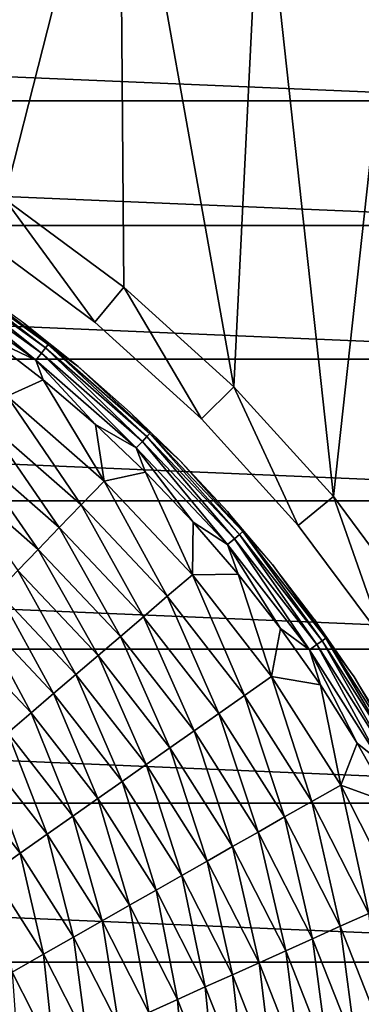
# Model space of a CAD drawing. Header units: millimetres. Extents: x -43.6 to 43.6, y -43.6 to 43.6.
# Tile 256 of 256: x 9.4 to 13.1, y 5 to 15.8. Entities that reach past the tile are written whole.
import ezdxf

# ---------------------------------------------------------------- set-up
doc = ezdxf.new("R2010")
doc.units = ezdxf.units.MM
doc.header["$LTSCALE"] = 52.148148
for name, color, linetype in [('135', 7, 'CONTINUOUS'), ('137', 7, 'CONTINUOUS'), ('141', 7, 'CONTINUOUS'), ('143', 7, 'CONTINUOUS'), ('146', 7, 'CONTINUOUS'), ('149', 7, 'CONTINUOUS')]:
    doc.layers.add(name, color=color, linetype=linetype)

msp = doc.modelspace()

# ---------------------------------------------------------------- linework, layer by layer
at = {"layer": '135', "color": 96, "linetype": 'Continuous', "true_color": 0x008000}
for points in [[(10.485, 18.77, -7.479), (8.855, 19.592, -7.479), (9.222, 13.802, -7.479), (10.485, 18.77, -7.479)], [(10.531, 12.832, -7.479), (10.485, 18.77, -7.479), (9.222, 13.802, -7.479), (10.531, 12.832, -7.479)], [(12.039, 17.813, -7.479), (10.485, 18.77, -7.479), (11.738, 11.738, -7.479), (12.039, 17.813, -7.479)], [(11.738, 11.738, -7.479), (10.485, 18.77, -7.479), (10.531, 12.832, -7.479), (11.738, 11.738, -7.479)], [(12.832, 10.531, -7.479), (12.039, 17.813, -7.479), (11.738, 11.738, -7.479), (12.832, 10.531, -7.479)], [(13.507, 16.728, -7.479), (12.039, 17.813, -7.479), (12.832, 10.531, -7.479), (13.507, 16.728, -7.479)], [(13.802, 9.222, -7.479), (13.507, 16.728, -7.479), (12.832, 10.531, -7.479), (13.802, 9.222, -7.479)]]:
    msp.add_3dface(points, dxfattribs=at)
at = {"layer": '137', "color": 96, "linetype": 'Continuous', "true_color": 0x008000}
for points in [[(10.214, 12.445, -7.979), (8.945, 13.387, -7.979), (10.214, 12.445, -9.629), (10.214, 12.445, -7.979)], [(10.214, 12.445, -9.629), (8.945, 13.387, -7.979), (8.945, 13.387, -9.629), (10.214, 12.445, -9.629)], [(11.384, 11.384, -7.979), (10.214, 12.445, -7.979), (11.384, 11.384, -9.629), (11.384, 11.384, -7.979)], [(11.384, 11.384, -9.629), (10.214, 12.445, -7.979), (10.214, 12.445, -9.629), (11.384, 11.384, -9.629)], [(12.445, 10.214, -7.979), (11.384, 11.384, -7.979), (12.445, 10.214, -9.629), (12.445, 10.214, -7.979)], [(12.445, 10.214, -9.629), (11.384, 11.384, -7.979), (11.384, 11.384, -9.629), (12.445, 10.214, -9.629)], [(13.387, 8.945, -7.979), (12.445, 10.214, -7.979), (13.387, 8.945, -9.629), (13.387, 8.945, -7.979)], [(13.387, 8.945, -9.629), (12.445, 10.214, -7.979), (12.445, 10.214, -9.629), (13.387, 8.945, -9.629)]]:
    msp.add_3dface(points, dxfattribs=at)
at = {"layer": '141', "color": 96, "linetype": 'Continuous', "true_color": 0x008000}
for points in [[(9.222, 13.802, -7.479), (8.945, 13.387, -7.979), (10.214, 12.445, -7.979), (9.222, 13.802, -7.479)], [(10.531, 12.832, -7.479), (9.222, 13.802, -7.479), (10.214, 12.445, -7.979), (10.531, 12.832, -7.479)], [(10.531, 12.832, -7.479), (10.214, 12.445, -7.979), (11.384, 11.384, -7.979), (10.531, 12.832, -7.479)], [(11.738, 11.738, -7.479), (10.531, 12.832, -7.479), (11.384, 11.384, -7.979), (11.738, 11.738, -7.479)], [(11.738, 11.738, -7.479), (11.384, 11.384, -7.979), (12.445, 10.214, -7.979), (11.738, 11.738, -7.479)], [(12.832, 10.531, -7.479), (11.738, 11.738, -7.479), (12.445, 10.214, -7.979), (12.832, 10.531, -7.479)], [(12.832, 10.531, -7.479), (12.445, 10.214, -7.979), (13.387, 8.945, -7.979), (12.832, 10.531, -7.479)], [(13.802, 9.222, -7.479), (12.832, 10.531, -7.479), (13.387, 8.945, -7.979), (13.802, 9.222, -7.479)]]:
    msp.add_3dface(points, dxfattribs=at)
at = {"layer": '143', "color": 9, "linetype": 'Continuous', "true_color": 0xc2bdad}
for points in [[(-14.205, 16.139, -75.529), (15.522, 14.877, -75.529), (-15.522, 14.877, -75.529), (-14.205, 16.139, -75.529)], [(14.205, 16.139, -75.529), (15.522, 14.877, -75.529), (-14.205, 16.139, -75.529), (14.205, 16.139, -75.529)], [(-15.522, 14.877, -75.529), (16.728, 13.507, -75.529), (-16.728, 13.507, -75.529), (-15.522, 14.877, -75.529)], [(15.522, 14.877, -75.529), (16.728, 13.507, -75.529), (-15.522, 14.877, -75.529), (15.522, 14.877, -75.529)], [(-16.728, 13.507, -75.529), (17.813, 12.039, -75.529), (-17.813, 12.039, -75.529), (-16.728, 13.507, -75.529)], [(16.728, 13.507, -75.529), (17.813, 12.039, -75.529), (-16.728, 13.507, -75.529), (16.728, 13.507, -75.529)], [(-17.813, 12.039, -75.529), (18.77, 10.485, -75.529), (-18.77, 10.485, -75.529), (-17.813, 12.039, -75.529)], [(17.813, 12.039, -75.529), (18.77, 10.485, -75.529), (-17.813, 12.039, -75.529), (17.813, 12.039, -75.529)], [(-18.77, 10.485, -75.529), (19.591, 8.856, -75.529), (-19.591, 8.856, -75.529), (-18.77, 10.485, -75.529)], [(18.77, 10.485, -75.529), (19.591, 8.856, -75.529), (-18.77, 10.485, -75.529), (18.77, 10.485, -75.529)], [(-19.591, 8.856, -75.529), (20.272, 7.162, -75.529), (-20.272, 7.162, -75.529), (-19.591, 8.856, -75.529)], [(19.591, 8.856, -75.529), (20.272, 7.162, -75.529), (-19.591, 8.856, -75.529), (19.591, 8.856, -75.529)], [(-20.272, 7.162, -75.529), (20.806, 5.418, -75.529), (-20.806, 5.418, -75.529), (-20.272, 7.162, -75.529)], [(20.272, 7.162, -75.529), (20.806, 5.418, -75.529), (-20.272, 7.162, -75.529), (20.272, 7.162, -75.529)], [(-20.806, 5.418, -75.529), (21.191, 3.634, -75.529), (-21.191, 3.634, -75.529), (-20.806, 5.418, -75.529)], [(20.806, 5.418, -75.529), (21.191, 3.634, -75.529), (-20.806, 5.418, -75.529), (20.806, 5.418, -75.529)]]:
    msp.add_3dface(points, dxfattribs=at)
at = {"layer": '146', "linetype": 'Continuous'}
for points in [[(9.044, 12.279, -7.727), (9.25, 11.633, -7.357), (9.644, 11.814, -7.727), (9.044, 12.279, -7.727)], [(9.25, 11.633, -7.357), (10.314, 10.701, -7.357), (9.644, 11.814, -7.727), (9.25, 11.633, -7.357)], [(9.644, 11.814, -7.727), (10.314, 10.701, -7.357), (10.219, 11.321, -7.727), (9.644, 11.814, -7.727)], [(10.061, 10.439, -6.926), (9.25, 11.633, -7.357), (9.023, 11.348, -6.926), (10.061, 10.439, -6.926)], [(10.314, 10.701, -7.357), (9.25, 11.633, -7.357), (10.061, 10.439, -6.926), (10.314, 10.701, -7.357)], [(9.821, 10.19, -6.442), (9.023, 11.348, -6.926), (8.808, 11.078, -6.442), (9.821, 10.19, -6.442)], [(10.061, 10.439, -6.926), (9.023, 11.348, -6.926), (9.821, 10.19, -6.442), (10.061, 10.439, -6.926)], [(10.219, 11.321, -7.727), (10.314, 10.701, -7.357), (10.768, 10.799, -7.727), (10.219, 11.321, -7.727)], [(9.591, 9.951, -5.913), (8.808, 11.078, -6.442), (8.602, 10.818, -5.913), (9.591, 9.951, -5.913)], [(9.821, 10.19, -6.442), (8.808, 11.078, -6.442), (9.591, 9.951, -5.913), (9.821, 10.19, -6.442)], [(9.591, 9.951, -5.913), (8.602, 10.818, -5.913), (9.366, 9.718, -5.344), (9.591, 9.951, -5.913)], [(10.314, 10.701, -7.357), (11.284, 9.672, -7.357), (10.768, 10.799, -7.727), (10.314, 10.701, -7.357)], [(10.768, 10.799, -7.727), (11.284, 9.672, -7.357), (11.291, 10.251, -7.727), (10.768, 10.799, -7.727)], [(11.008, 9.435, -6.926), (10.314, 10.701, -7.357), (10.061, 10.439, -6.926), (11.008, 9.435, -6.926)], [(11.284, 9.672, -7.357), (10.314, 10.701, -7.357), (11.008, 9.435, -6.926), (11.284, 9.672, -7.357)], [(10.746, 9.211, -6.442), (10.061, 10.439, -6.926), (9.821, 10.19, -6.442), (10.746, 9.211, -6.442)], [(11.008, 9.435, -6.926), (10.061, 10.439, -6.926), (10.746, 9.211, -6.442), (11.008, 9.435, -6.926)], [(10.494, 8.995, -5.913), (9.821, 10.19, -6.442), (9.591, 9.951, -5.913), (10.494, 8.995, -5.913)], [(10.746, 9.211, -6.442), (9.821, 10.19, -6.442), (10.494, 8.995, -5.913), (10.746, 9.211, -6.442)], [(11.291, 10.251, -7.727), (11.284, 9.672, -7.357), (11.786, 9.678, -7.727), (11.291, 10.251, -7.727)], [(10.248, 8.784, -5.344), (9.591, 9.951, -5.913), (9.366, 9.718, -5.344), (10.248, 8.784, -5.344)], [(10.494, 8.995, -5.913), (9.591, 9.951, -5.913), (10.248, 8.784, -5.344), (10.494, 8.995, -5.913)], [(10.005, 8.576, -4.745), (9.366, 9.718, -5.344), (9.144, 9.488, -4.745), (10.005, 8.576, -4.745)], [(10.248, 8.784, -5.344), (9.366, 9.718, -5.344), (10.005, 8.576, -4.745), (10.248, 8.784, -5.344)], [(11.855, 8.346, -6.926), (11.284, 9.672, -7.357), (11.008, 9.435, -6.926), (11.855, 8.346, -6.926)], [(11.284, 9.672, -7.357), (12.152, 8.556, -7.357), (11.786, 9.678, -7.727), (11.284, 9.672, -7.357)], [(12.152, 8.556, -7.357), (11.284, 9.672, -7.357), (11.855, 8.346, -6.926), (12.152, 8.556, -7.357)], [(11.786, 9.678, -7.727), (12.152, 8.556, -7.357), (12.252, 9.081, -7.727), (11.786, 9.678, -7.727)], [(9.761, 8.367, -4.12), (9.144, 9.488, -4.745), (8.921, 9.257, -4.12), (9.761, 8.367, -4.12)], [(10.005, 8.576, -4.745), (9.144, 9.488, -4.745), (9.761, 8.367, -4.12), (10.005, 8.576, -4.745)], [(11.572, 8.148, -6.442), (11.008, 9.435, -6.926), (10.746, 9.211, -6.442), (11.572, 8.148, -6.442)], [(11.855, 8.346, -6.926), (11.008, 9.435, -6.926), (11.572, 8.148, -6.442), (11.855, 8.346, -6.926)], [(9.513, 8.154, -3.478), (8.921, 9.257, -4.12), (8.695, 9.022, -3.478), (9.513, 8.154, -3.478)], [(9.761, 8.367, -4.12), (8.921, 9.257, -4.12), (9.513, 8.154, -3.478), (9.761, 8.367, -4.12)], [(11.301, 7.956, -5.913), (10.746, 9.211, -6.442), (10.494, 8.995, -5.913), (11.301, 7.956, -5.913)], [(11.572, 8.148, -6.442), (10.746, 9.211, -6.442), (11.301, 7.956, -5.913), (11.572, 8.148, -6.442)], [(9.513, 8.154, -3.478), (8.695, 9.022, -3.478), (9.259, 7.937, -2.822), (9.513, 8.154, -3.478)], [(11.036, 7.77, -5.344), (10.494, 8.995, -5.913), (10.248, 8.784, -5.344), (11.036, 7.77, -5.344)], [(11.301, 7.956, -5.913), (10.494, 8.995, -5.913), (11.036, 7.77, -5.344), (11.301, 7.956, -5.913)], [(12.252, 9.081, -7.727), (12.152, 8.556, -7.357), (12.688, 8.462, -7.727), (12.252, 9.081, -7.727)], [(10.775, 7.586, -4.745), (10.248, 8.784, -5.344), (10.005, 8.576, -4.745), (10.775, 7.586, -4.745)], [(11.036, 7.77, -5.344), (10.248, 8.784, -5.344), (10.775, 7.586, -4.745), (11.036, 7.77, -5.344)], [(10.512, 7.401, -4.12), (10.005, 8.576, -4.745), (9.761, 8.367, -4.12), (10.512, 7.401, -4.12)], [(10.775, 7.586, -4.745), (10.005, 8.576, -4.745), (10.512, 7.401, -4.12), (10.775, 7.586, -4.745)], [(12.594, 7.182, -6.926), (12.152, 8.556, -7.357), (11.855, 8.346, -6.926), (12.594, 7.182, -6.926)], [(12.152, 8.556, -7.357), (12.911, 7.362, -7.357), (12.688, 8.462, -7.727), (12.152, 8.556, -7.357)], [(12.911, 7.362, -7.357), (12.152, 8.556, -7.357), (12.594, 7.182, -6.926), (12.911, 7.362, -7.357)], [(12.688, 8.462, -7.727), (12.911, 7.362, -7.357), (13.092, 7.821, -7.727), (12.688, 8.462, -7.727)], [(10.245, 7.213, -3.478), (9.761, 8.367, -4.12), (9.513, 8.154, -3.478), (10.245, 7.213, -3.478)], [(10.512, 7.401, -4.12), (9.761, 8.367, -4.12), (10.245, 7.213, -3.478), (10.512, 7.401, -4.12)], [(12.295, 7.011, -6.442), (11.855, 8.346, -6.926), (11.572, 8.148, -6.442), (12.295, 7.011, -6.442)], [(12.594, 7.182, -6.926), (11.855, 8.346, -6.926), (12.295, 7.011, -6.442), (12.594, 7.182, -6.926)], [(9.972, 7.02, -2.822), (9.513, 8.154, -3.478), (9.259, 7.937, -2.822), (9.972, 7.02, -2.822)], [(10.245, 7.213, -3.478), (9.513, 8.154, -3.478), (9.972, 7.02, -2.822), (10.245, 7.213, -3.478)], [(12.006, 6.846, -5.913), (11.572, 8.148, -6.442), (11.301, 7.956, -5.913), (12.006, 6.846, -5.913)], [(12.295, 7.011, -6.442), (11.572, 8.148, -6.442), (12.006, 6.846, -5.913), (12.295, 7.011, -6.442)], [(9.688, 6.821, -2.161), (9.259, 7.937, -2.822), (8.996, 7.711, -2.161), (9.688, 6.821, -2.161)], [(9.972, 7.02, -2.822), (9.259, 7.937, -2.822), (9.688, 6.821, -2.161), (9.972, 7.02, -2.822)], [(11.725, 6.686, -5.344), (11.301, 7.956, -5.913), (11.036, 7.77, -5.344), (11.725, 6.686, -5.344)], [(12.006, 6.846, -5.913), (11.301, 7.956, -5.913), (11.725, 6.686, -5.344), (12.006, 6.846, -5.913)], [(13.092, 7.821, -7.727), (12.911, 7.362, -7.357), (13.465, 7.161, -7.727), (13.092, 7.821, -7.727)], [(9.393, 6.613, -1.498), (8.996, 7.711, -2.161), (8.722, 7.476, -1.498), (9.393, 6.613, -1.498)], [(9.688, 6.821, -2.161), (8.996, 7.711, -2.161), (9.393, 6.613, -1.498), (9.688, 6.821, -2.161)], [(11.447, 6.527, -4.745), (11.036, 7.77, -5.344), (10.775, 7.586, -4.745), (11.447, 6.527, -4.745)], [(11.725, 6.686, -5.344), (11.036, 7.77, -5.344), (11.447, 6.527, -4.745), (11.725, 6.686, -5.344)], [(11.168, 6.368, -4.12), (10.775, 7.586, -4.745), (10.512, 7.401, -4.12), (11.168, 6.368, -4.12)], [(11.447, 6.527, -4.745), (10.775, 7.586, -4.745), (11.168, 6.368, -4.12), (11.447, 6.527, -4.745)], [(9.393, 6.613, -1.498), (8.722, 7.476, -1.498), (9.083, 6.395, -0.839), (9.393, 6.613, -1.498)], [(10.885, 6.207, -3.478), (10.512, 7.401, -4.12), (10.245, 7.213, -3.478), (10.885, 6.207, -3.478)], [(11.168, 6.368, -4.12), (10.512, 7.401, -4.12), (10.885, 6.207, -3.478), (11.168, 6.368, -4.12)], [(13.22, 5.952, -6.926), (12.911, 7.362, -7.357), (12.594, 7.182, -6.926), (13.22, 5.952, -6.926)], [(12.911, 7.362, -7.357), (13.552, 6.101, -7.357), (13.465, 7.161, -7.727), (12.911, 7.362, -7.357)], [(13.552, 6.101, -7.357), (12.911, 7.362, -7.357), (13.22, 5.952, -6.926), (13.552, 6.101, -7.357)], [(10.594, 6.041, -2.822), (10.245, 7.213, -3.478), (9.972, 7.02, -2.822), (10.594, 6.041, -2.822)], [(10.885, 6.207, -3.478), (10.245, 7.213, -3.478), (10.594, 6.041, -2.822), (10.885, 6.207, -3.478)], [(12.905, 5.81, -6.442), (12.594, 7.182, -6.926), (12.295, 7.011, -6.442), (12.905, 5.81, -6.442)], [(13.22, 5.952, -6.926), (12.594, 7.182, -6.926), (12.905, 5.81, -6.442), (13.22, 5.952, -6.926)], [(10.293, 5.869, -2.161), (9.972, 7.02, -2.822), (9.688, 6.821, -2.161), (10.293, 5.869, -2.161)], [(10.594, 6.041, -2.822), (9.972, 7.02, -2.822), (10.293, 5.869, -2.161), (10.594, 6.041, -2.822)], [(12.603, 5.674, -5.913), (12.295, 7.011, -6.442), (12.006, 6.846, -5.913), (12.603, 5.674, -5.913)], [(12.905, 5.81, -6.442), (12.295, 7.011, -6.442), (12.603, 5.674, -5.913), (12.905, 5.81, -6.442)], [(9.979, 5.69, -1.498), (9.688, 6.821, -2.161), (9.393, 6.613, -1.498), (9.979, 5.69, -1.498)], [(10.293, 5.869, -2.161), (9.688, 6.821, -2.161), (9.979, 5.69, -1.498), (10.293, 5.869, -2.161)], [(12.307, 5.541, -5.344), (12.006, 6.846, -5.913), (11.725, 6.686, -5.344), (12.307, 5.541, -5.344)], [(12.603, 5.674, -5.913), (12.006, 6.846, -5.913), (12.307, 5.541, -5.344), (12.603, 5.674, -5.913)], [(9.65, 5.503, -0.839), (9.393, 6.613, -1.498), (9.083, 6.395, -0.839), (9.65, 5.503, -0.839)], [(9.979, 5.69, -1.498), (9.393, 6.613, -1.498), (9.65, 5.503, -0.839), (9.979, 5.69, -1.498)], [(12.015, 5.41, -4.745), (11.725, 6.686, -5.344), (11.447, 6.527, -4.745), (12.015, 5.41, -4.745)], [(12.307, 5.541, -5.344), (11.725, 6.686, -5.344), (12.015, 5.41, -4.745), (12.307, 5.541, -5.344)], [(11.723, 5.278, -4.12), (11.447, 6.527, -4.745), (11.168, 6.368, -4.12), (11.723, 5.278, -4.12)], [(12.015, 5.41, -4.745), (11.447, 6.527, -4.745), (11.723, 5.278, -4.12), (12.015, 5.41, -4.745)], [(9.65, 5.503, -0.839), (9.083, 6.395, -0.839), (9.304, 5.305, -0.188), (9.65, 5.503, -0.839)], [(11.425, 5.144, -3.478), (11.168, 6.368, -4.12), (10.885, 6.207, -3.478), (11.425, 5.144, -3.478)], [(11.723, 5.278, -4.12), (11.168, 6.368, -4.12), (11.425, 5.144, -3.478), (11.723, 5.278, -4.12)], [(11.12, 5.006, -2.822), (10.885, 6.207, -3.478), (10.594, 6.041, -2.822), (11.12, 5.006, -2.822)], [(11.425, 5.144, -3.478), (10.885, 6.207, -3.478), (11.12, 5.006, -2.822), (11.425, 5.144, -3.478)], [(10.804, 4.864, -2.161), (10.594, 6.041, -2.822), (10.293, 5.869, -2.161), (10.804, 4.864, -2.161)], [(11.12, 5.006, -2.822), (10.594, 6.041, -2.822), (10.804, 4.864, -2.161), (11.12, 5.006, -2.822)], [(13.399, 4.557, -6.442), (13.22, 5.952, -6.926), (12.905, 5.81, -6.442), (13.399, 4.557, -6.442)], [(10.475, 4.716, -1.498), (10.293, 5.869, -2.161), (9.979, 5.69, -1.498), (10.475, 4.716, -1.498)], [(10.804, 4.864, -2.161), (10.293, 5.869, -2.161), (10.475, 4.716, -1.498), (10.804, 4.864, -2.161)], [(13.085, 4.45, -5.913), (12.905, 5.81, -6.442), (12.603, 5.674, -5.913), (13.085, 4.45, -5.913)], [(13.399, 4.557, -6.442), (12.905, 5.81, -6.442), (13.085, 4.45, -5.913), (13.399, 4.557, -6.442)], [(10.129, 4.56, -0.839), (9.979, 5.69, -1.498), (9.65, 5.503, -0.839), (10.129, 4.56, -0.839)], [(10.475, 4.716, -1.498), (9.979, 5.69, -1.498), (10.129, 4.56, -0.839), (10.475, 4.716, -1.498)], [(12.778, 4.346, -5.344), (12.603, 5.674, -5.913), (12.307, 5.541, -5.344), (12.778, 4.346, -5.344)], [(13.085, 4.45, -5.913), (12.603, 5.674, -5.913), (12.778, 4.346, -5.344), (13.085, 4.45, -5.913)], [(12.475, 4.243, -4.745), (12.307, 5.541, -5.344), (12.015, 5.41, -4.745), (12.475, 4.243, -4.745)], [(12.778, 4.346, -5.344), (12.307, 5.541, -5.344), (12.475, 4.243, -4.745), (12.778, 4.346, -5.344)], [(9.766, 4.397, -0.188), (9.65, 5.503, -0.839), (9.304, 5.305, -0.188), (9.766, 4.397, -0.188)], [(10.129, 4.56, -0.839), (9.65, 5.503, -0.839), (9.766, 4.397, -0.188), (10.129, 4.56, -0.839)], [(12.171, 4.14, -4.12), (12.015, 5.41, -4.745), (11.723, 5.278, -4.12), (12.171, 4.14, -4.12)], [(12.475, 4.243, -4.745), (12.015, 5.41, -4.745), (12.171, 4.14, -4.12), (12.475, 4.243, -4.745)], [(9.766, 4.397, -0.188), (9.304, 5.305, -0.188), (9.384, 4.225, 0.449), (9.766, 4.397, -0.188)], [(11.862, 4.035, -3.478), (11.723, 5.278, -4.12), (11.425, 5.144, -3.478), (11.862, 4.035, -3.478)], [(12.171, 4.14, -4.12), (11.723, 5.278, -4.12), (11.862, 4.035, -3.478), (12.171, 4.14, -4.12)], [(11.546, 3.927, -2.822), (11.425, 5.144, -3.478), (11.12, 5.006, -2.822), (11.546, 3.927, -2.822)], [(11.862, 4.035, -3.478), (11.425, 5.144, -3.478), (11.546, 3.927, -2.822), (11.862, 4.035, -3.478)], [(11.217, 3.815, -2.161), (11.12, 5.006, -2.822), (10.804, 4.864, -2.161), (11.217, 3.815, -2.161)], [(11.546, 3.927, -2.822), (11.12, 5.006, -2.822), (11.217, 3.815, -2.161), (11.546, 3.927, -2.822)]]:
    msp.add_3dface(points, dxfattribs=at)
at = {"layer": '149', "linetype": 'Continuous'}
for points in [[(8.432, 12.967, -7.981), (9.627, 12.107, -7.981), (8.473, 13.029, -8.132), (8.432, 12.967, -7.981)], [(8.473, 13.029, -8.132), (9.673, 12.165, -8.132), (8.498, 13.069, -8.293), (8.473, 13.029, -8.132)], [(8.473, 13.029, -8.132), (9.627, 12.107, -7.981), (9.673, 12.165, -8.132), (8.473, 13.029, -8.132)], [(8.498, 13.069, -8.293), (9.673, 12.165, -8.132), (9.702, 12.202, -8.293), (8.498, 13.069, -8.293)], [(8.498, 13.069, -8.293), (9.702, 12.202, -8.293), (8.811, 12.884, -8.459), (8.498, 13.069, -8.293)], [(8.379, 12.885, -7.845), (9.566, 12.03, -7.845), (8.432, 12.967, -7.981), (8.379, 12.885, -7.845)], [(8.379, 12.885, -7.845), (9.044, 12.279, -7.727), (9.566, 12.03, -7.845), (8.379, 12.885, -7.845)], [(8.432, 12.967, -7.981), (9.566, 12.03, -7.845), (9.627, 12.107, -7.981), (8.432, 12.967, -7.981)], [(8.811, 12.884, -8.459), (9.702, 12.202, -8.293), (9.432, 12.437, -8.459), (8.811, 12.884, -8.459)], [(9.432, 12.437, -8.459), (9.702, 12.202, -8.293), (10.03, 11.96, -8.459), (9.432, 12.437, -8.459)], [(9.044, 12.279, -7.727), (9.644, 11.814, -7.727), (9.566, 12.03, -7.845), (9.044, 12.279, -7.727)], [(9.627, 12.107, -7.981), (10.734, 11.137, -7.981), (9.673, 12.165, -8.132), (9.627, 12.107, -7.981)], [(9.673, 12.165, -8.132), (10.785, 11.19, -8.132), (9.702, 12.202, -8.293), (9.673, 12.165, -8.132)], [(9.673, 12.165, -8.132), (10.734, 11.137, -7.981), (10.785, 11.19, -8.132), (9.673, 12.165, -8.132)], [(9.702, 12.202, -8.293), (10.785, 11.19, -8.132), (10.818, 11.225, -8.293), (9.702, 12.202, -8.293)], [(9.702, 12.202, -8.293), (10.818, 11.225, -8.293), (10.03, 11.96, -8.459), (9.702, 12.202, -8.293)], [(9.566, 12.03, -7.845), (10.666, 11.067, -7.845), (9.627, 12.107, -7.981), (9.566, 12.03, -7.845)], [(9.644, 11.814, -7.727), (10.219, 11.321, -7.727), (9.566, 12.03, -7.845), (9.644, 11.814, -7.727)], [(9.566, 12.03, -7.845), (10.219, 11.321, -7.727), (10.666, 11.067, -7.845), (9.566, 12.03, -7.845)], [(9.627, 12.107, -7.981), (10.666, 11.067, -7.845), (10.734, 11.137, -7.981), (9.627, 12.107, -7.981)], [(10.03, 11.96, -8.459), (10.818, 11.225, -8.293), (10.602, 11.456, -8.459), (10.03, 11.96, -8.459)], [(10.602, 11.456, -8.459), (10.818, 11.225, -8.293), (11.149, 10.924, -8.459), (10.602, 11.456, -8.459)], [(10.219, 11.321, -7.727), (10.768, 10.799, -7.727), (10.666, 11.067, -7.845), (10.219, 11.321, -7.727)], [(10.734, 11.137, -7.981), (11.744, 10.067, -7.981), (10.785, 11.19, -8.132), (10.734, 11.137, -7.981)], [(10.785, 11.19, -8.132), (11.8, 10.115, -8.132), (10.818, 11.225, -8.293), (10.785, 11.19, -8.132)], [(10.785, 11.19, -8.132), (11.744, 10.067, -7.981), (11.8, 10.115, -8.132), (10.785, 11.19, -8.132)], [(10.818, 11.225, -8.293), (11.8, 10.115, -8.132), (11.836, 10.146, -8.293), (10.818, 11.225, -8.293)], [(10.818, 11.225, -8.293), (11.836, 10.146, -8.293), (11.149, 10.924, -8.459), (10.818, 11.225, -8.293)], [(10.666, 11.067, -7.845), (11.67, 10.003, -7.845), (10.734, 11.137, -7.981), (10.666, 11.067, -7.845)], [(10.768, 10.799, -7.727), (11.291, 10.251, -7.727), (10.666, 11.067, -7.845), (10.768, 10.799, -7.727)], [(10.666, 11.067, -7.845), (11.291, 10.251, -7.727), (11.67, 10.003, -7.845), (10.666, 11.067, -7.845)], [(10.734, 11.137, -7.981), (11.67, 10.003, -7.845), (11.744, 10.067, -7.981), (10.734, 11.137, -7.981)], [(11.149, 10.924, -8.459), (11.836, 10.146, -8.293), (11.67, 10.366, -8.459), (11.149, 10.924, -8.459)], [(11.67, 10.366, -8.459), (11.836, 10.146, -8.293), (12.163, 9.784, -8.459), (11.67, 10.366, -8.459)], [(11.291, 10.251, -7.727), (11.786, 9.678, -7.727), (11.67, 10.003, -7.845), (11.291, 10.251, -7.727)], [(11.67, 10.003, -7.845), (12.568, 8.848, -7.845), (11.744, 10.067, -7.981), (11.67, 10.003, -7.845)], [(11.744, 10.067, -7.981), (12.648, 8.905, -7.981), (11.8, 10.115, -8.132), (11.744, 10.067, -7.981)], [(11.744, 10.067, -7.981), (12.568, 8.848, -7.845), (12.648, 8.905, -7.981), (11.744, 10.067, -7.981)], [(11.8, 10.115, -8.132), (12.708, 8.947, -8.132), (11.836, 10.146, -8.293), (11.8, 10.115, -8.132)], [(11.8, 10.115, -8.132), (12.648, 8.905, -7.981), (12.708, 8.947, -8.132), (11.8, 10.115, -8.132)], [(11.836, 10.146, -8.293), (12.708, 8.947, -8.132), (12.747, 8.974, -8.293), (11.836, 10.146, -8.293)], [(11.836, 10.146, -8.293), (12.747, 8.974, -8.293), (12.163, 9.784, -8.459), (11.836, 10.146, -8.293)], [(11.786, 9.678, -7.727), (12.252, 9.081, -7.727), (11.67, 10.003, -7.845), (11.786, 9.678, -7.727)], [(11.67, 10.003, -7.845), (12.252, 9.081, -7.727), (12.568, 8.848, -7.845), (11.67, 10.003, -7.845)], [(12.163, 9.784, -8.459), (12.747, 8.974, -8.293), (12.626, 9.177, -8.459), (12.163, 9.784, -8.459)], [(12.626, 9.177, -8.459), (12.747, 8.974, -8.293), (13.06, 8.549, -8.459), (12.626, 9.177, -8.459)], [(12.252, 9.081, -7.727), (12.688, 8.462, -7.727), (12.568, 8.848, -7.845), (12.252, 9.081, -7.727)], [(12.568, 8.848, -7.845), (13.352, 7.613, -7.845), (12.648, 8.905, -7.981), (12.568, 8.848, -7.845)], [(12.648, 8.905, -7.981), (13.437, 7.662, -7.981), (12.708, 8.947, -8.132), (12.648, 8.905, -7.981)], [(12.648, 8.905, -7.981), (13.352, 7.613, -7.845), (13.437, 7.662, -7.981), (12.648, 8.905, -7.981)], [(12.708, 8.947, -8.132), (13.501, 7.699, -8.132), (12.747, 8.974, -8.293), (12.708, 8.947, -8.132)], [(12.708, 8.947, -8.132), (13.437, 7.662, -7.981), (13.501, 7.699, -8.132), (12.708, 8.947, -8.132)], [(12.747, 8.974, -8.293), (13.501, 7.699, -8.132), (13.542, 7.722, -8.293), (12.747, 8.974, -8.293)], [(12.747, 8.974, -8.293), (13.542, 7.722, -8.293), (13.06, 8.549, -8.459), (12.747, 8.974, -8.293)], [(12.688, 8.462, -7.727), (13.092, 7.821, -7.727), (12.568, 8.848, -7.845), (12.688, 8.462, -7.727)], [(12.568, 8.848, -7.845), (13.092, 7.821, -7.727), (13.352, 7.613, -7.845), (12.568, 8.848, -7.845)], [(13.06, 8.549, -8.459), (13.542, 7.722, -8.293), (13.462, 7.901, -8.459), (13.06, 8.549, -8.459)], [(13.092, 7.821, -7.727), (13.465, 7.161, -7.727), (13.352, 7.613, -7.845), (13.092, 7.821, -7.727)]]:
    msp.add_3dface(points, dxfattribs=at)

doc.saveas('drawing.dxf')
